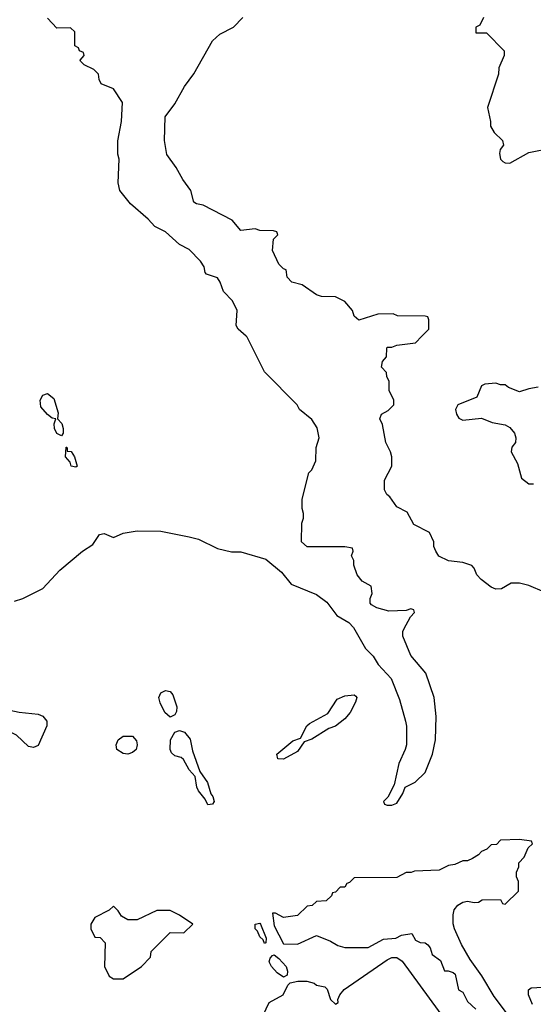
# Model space of a CAD drawing. Header units: inches. Extents: x 2348341 to 2479810, y 460419 to 613669.
# Tile 132 of 256: x 2357292 to 2359469, y 517170 to 521341. Entities that reach past the tile are written whole.
import ezdxf

# ---------------------------------------------------------------- set-up
doc = ezdxf.new("R2010")
doc.units = ezdxf.units.IN
doc.header["$MEASUREMENT"] = 0
doc.layers.add('C3551', color=7, linetype='Continuous')
doc.layers.add('C3552', color=7, linetype='Continuous')

msp = doc.modelspace()

# ---------------------------------------------------------------- linework, layer by layer
at = {"layer": 'C3551', "color": 2}
for points, elevation in [([(2357270, 518878), (2357306, 518890), (2357390, 518932), (2357462, 519010), (2357559, 519090), (2357602.5, 519117.5), (2357630, 519160.7), (2357650, 519164.9), (2357690, 519148), (2357730, 519165.5), (2357790, 519176.3), (2357890, 519174.8), (2358010, 519151), (2358050, 519141), (2358130, 519101), (2358190, 519086.8), (2358230, 519086.8), (2358335.9, 519055.9), (2358401.1, 519001.1), (2358442.8, 518950), (2358550, 518906), (2358593.2, 518873.2), (2358636.8, 518816.8), (2358687.3, 518787.3), (2358707.1, 518767.1), (2358758, 518678), (2358790, 518644.7), (2358811, 518610), (2358866, 518550), (2358902, 518462), (2358926.8, 518370), (2358930.9, 518349.1), (2358931, 518270), (2358926, 518250), (2358898.8, 518190), (2358879.6, 518100.4), (2358852.7, 518047.3), (2358834, 518030), (2358838, 518018), (2358850, 518014), (2358870, 518014), (2358890, 518022), (2358916.4, 518063.6), (2358926, 518090), (2358968.9, 518111.1), (2359010, 518152), (2359042, 518230), (2359054, 518290), (2359057.2, 518390), (2359049, 518470), (2359012.9, 518572.9), (2358950, 518648), (2358915.3, 518730), (2358915.3, 518750), (2358920.2, 518759.8), (2358948, 518812), (2358966, 518830), (2358962, 518842), (2358950, 518846), (2358930, 518838), (2358856.4, 518836.4), (2358806, 518850), (2358783.1, 518863.1), (2358778, 518870), (2358778, 518890), (2358786, 518910), (2358782, 518942), (2358743.1, 518963.1), (2358722, 518990), (2358708, 519030), (2358708, 519050), (2358698, 519070), (2358706, 519090), (2358702, 519102), (2358670, 519108), (2358510, 519108), (2358486, 519130), (2358488.4, 519208.4), (2358495.3, 519230), (2358495.3, 519250), (2358488.7, 519270), (2358488.7, 519310), (2358518, 519422), (2358530, 519434), (2358547.3, 519472.7), (2358548.4, 519528.4), (2358562, 519570), (2358552.9, 519612.9), (2358530, 519648), (2358478, 519690), (2358468, 519710), (2358329.2, 519849.2), (2358256, 519996), (2358251.5, 520000)], 158), ([(2359516, 518916), (2359450, 518944), (2359410, 518954), (2359374.6, 518954.6), (2359334, 518930), (2359310, 518928.7), (2359290, 518938), (2359248, 518970), (2359229.1, 518989.1), (2359218, 519018), (2359208.9, 519028.9), (2359170, 519042), (2359110, 519048.7), (2359068.9, 519068.9), (2359055.3, 519090), (2359048, 519110), (2359048, 519130), (2359028.4, 519168.4), (2358963.1, 519203.1), (2358934.6, 519254.6), (2358890, 519278), (2358860.4, 519320.4), (2358848, 519330), (2358838, 519350), (2358838, 519390), (2358868.7, 519450), (2358869, 519490), (2358864, 519510), (2358844, 519550), (2358830, 519626), (2358818, 519650), (2358826, 519670), (2358853.6, 519686.4), (2358878, 519710), (2358878, 519730), (2358858, 519770), (2358858, 519810), (2358848.4, 519828.4), (2358847.3, 519847.3), (2358826, 519870), (2358830, 519894), (2358847.3, 519912.7), (2358848, 519950), (2358850, 519954), (2358870, 519954), (2358890, 519962), (2358970, 519972), (2358997, 520000)], 154), ([(2359490, 519784.7), (2359450, 519778), (2359410, 519764.7), (2359363.6, 519783.6), (2359350, 519794), (2359330, 519794), (2359310, 519802), (2359263.1, 519796.9), (2359249.1, 519790.9), (2359230, 519742), (2359148.7, 519710), (2359139, 519690), (2359144, 519670), (2359153.6, 519653.6), (2359170, 519645.2), (2359250, 519652.7), (2359295.3, 519635.3), (2359350, 519625.2), (2359370, 519614), (2359388.7, 519590), (2359395.3, 519570), (2359394, 519550), (2359378, 519530), (2359375.3, 519510), (2359401.5, 519461.5), (2359419.3, 519399.3), (2359450, 519375.3), (2359470, 519375.3)], 150), ([(2359419.5, 517050), (2359302.7, 517202.7), (2359251.3, 517291.3), (2359200.7, 517360.7), (2359164.1, 517424.1), (2359135.3, 517490), (2359128.9, 517511.1), (2359128.7, 517550), (2359134, 517570), (2359149.5, 517590.5), (2359170, 517602.8), (2359190, 517606.8), (2359219, 517601), (2359236.4, 517603.6), (2359252.7, 517612.7), (2359330, 517614), (2359338, 517598), (2359350, 517594), (2359406, 517650), (2359406, 517690), (2359398, 517710), (2359398, 517730), (2359407.3, 517752.7), (2359408, 517770), (2359430, 517794), (2359447.3, 517832.7), (2359466, 517850), (2359462, 517862), (2359410, 517868), (2359330, 517866), (2359312.7, 517847.3), (2359290, 517846), (2359272.7, 517827.3), (2359250, 517818), (2359236.9, 517803.1), (2359211.6, 517788.4), (2359190, 517778), (2359170, 517778), (2359136.9, 517763.1), (2359110, 517758), (2359070, 517738), (2358965.4, 517734.6), (2358951.1, 517728.9), (2358930, 517728), (2358890, 517708), (2358710, 517706), (2358690, 517686), (2358678, 517682), (2358670, 517666), (2358650, 517666), (2358630, 517646), (2358618, 517642), (2358614, 517630), (2358591.6, 517608.4), (2358550, 517606), (2358531.6, 517588.4), (2358510, 517586), (2358470, 517546), (2358410, 517538), (2358376.4, 517556.4), (2358363.6, 517556.4), (2358370, 517502), (2358410, 517426), (2358470, 517424.7), (2358550, 517462), (2358610, 517438), (2358639.8, 517419.8), (2358670, 517411), (2358768.4, 517411.6), (2358834, 517446), (2358886, 517450), (2358910, 517462.8), (2358954, 517470), (2358970, 517442), (2358990, 517432), (2359010, 517431.3), (2359022, 517422), (2359031.3, 517410), (2359041, 517381), (2359075.3, 517355.3), (2359092, 517312), (2359108, 517312), (2359130, 517304.7), (2359137.3, 517297.3), (2359151.3, 517231.3), (2359170, 517222), (2359190, 517182), (2359224.7, 517150)], 158), ([(2358310, 517094), (2358350, 517178), (2358409.1, 517210.9), (2358429.1, 517250.9), (2358439, 517261), (2358471.2, 517268.8), (2358508.9, 517268.9), (2358539.5, 517259.5), (2358550, 517251), (2358584.7, 517244.7), (2358594.8, 517234.8), (2358610, 517191.3), (2358630, 517171.3), (2358642, 517178), (2358641.2, 517190), (2358649.2, 517210), (2358666.7, 517233.3), (2358850, 517358), (2358870, 517368.9), (2358890, 517368.9), (2358913.3, 517353.3), (2359207, 516950)], 154), ([(2359466, 517170), (2359449.2, 517210), (2359448, 517232), (2359460.4, 517239.6), (2359530, 517244.7), (2359579.6, 517239.6), (2359610, 517214), (2359612.7, 517192.7), (2359630, 517174), (2359650, 517172), (2359705.2, 517194.8), (2359756, 517204), (2359810, 517224.7), (2359830, 517238), (2359866.3, 517273.7), (2359930, 517311.3), (2359950, 517318), (2359970, 517322), (2359992.7, 517312.7), (2359998, 517278), (2360000, 517277.8)], 154)]:
    msp.add_lwpolyline(points, dxfattribs=dict(at, elevation=elevation))
for points, elevation in [([(2357470, 519578), (2357450, 519588), (2357439, 519610), (2357438, 519630), (2357446, 519650), (2357430, 519654), (2357409.5, 519669.5), (2357381.7, 519701.7), (2357379.5, 519730), (2357390, 519751.3), (2357410, 519758), (2357437.1, 519737.1), (2357455.3, 519675.3), (2357452, 519650), (2357470.8, 519630.8), (2357476, 519610), (2357476, 519590)], 158), ([(2357530, 519446), (2357509.7, 519449.7), (2357506.3, 519466.3), (2357486, 519490), (2357489, 519531), (2357492, 519530), (2357494, 519526), (2357494, 519514), (2357510, 519512), (2357524.7, 519490), (2357536, 519450)], 158), ([(2357930, 518387), (2357907.1, 518407.1), (2357887.2, 518447.2), (2357882.4, 518470), (2357889.7, 518490.3), (2357910, 518499.5), (2357930, 518494.9), (2357941.4, 518481.4), (2357957.6, 518430), (2357956.4, 518410), (2357950, 518397.2)], 154), ([(2358410, 518209.2), (2358386, 518210), (2358382, 518230), (2358450, 518286), (2358482, 518298), (2358509.5, 518350.5), (2358520.1, 518359.9), (2358598, 518402), (2358637, 518463), (2358670, 518477.3), (2358710, 518481), (2358716.3, 518476.3), (2358721, 518470), (2358714.8, 518450), (2358693.4, 518406.6), (2358670, 518379), (2358630, 518348.7), (2358602, 518338), (2358530, 518294), (2358498, 518282), (2358470, 518241.2)], 154), ([(2357350, 518258), (2357330, 518262), (2357279, 518310), (2357250, 518325.2), (2357158, 518390), (2357158, 518410), (2357190, 518422.8), (2357216.5, 518423.5), (2357290, 518407.7), (2357370, 518399.1), (2357390.5, 518390.5), (2357406.8, 518370), (2357407.3, 518350), (2357370, 518266)], 154), ([(2357750, 518229.4), (2357730, 518233.2), (2357704, 518250), (2357701.2, 518270), (2357709, 518290), (2357730, 518306), (2357770, 518306), (2357787.1, 518287.1), (2357790.7, 518270), (2357786, 518250), (2357770, 518237.2)], 154), ([(2358090, 518015.3), (2358078.6, 518038.6), (2358050, 518074), (2358042.9, 518090), (2358035.5, 518135.5), (2358010, 518164), (2357987, 518207), (2357975.9, 518215.9), (2357950, 518222.7), (2357936.2, 518236.2), (2357929.6, 518250), (2357931.5, 518290), (2357950, 518323), (2357970, 518330.4), (2357990, 518323.1), (2358014.1, 518294.1), (2358024.1, 518244.1), (2358056.3, 518156.3), (2358087.7, 518110), (2358102, 518062), (2358111, 518050), (2358116, 518030), (2358110, 518018)], 154), ([(2357690, 517586), (2357671.6, 517568.4), (2357610, 517538), (2357594, 517510), (2357594, 517490), (2357610, 517454), (2357632.7, 517452.7), (2357654, 517430), (2357652, 517330), (2357672, 517290), (2357690, 517278), (2357730, 517278), (2357808, 517330), (2357846, 517370), (2357850, 517394), (2357930, 517474), (2357987.3, 517472.7), (2358026, 517510), (2357970, 517548), (2357930, 517568), (2357872.7, 517567.3), (2357790, 517528), (2357750, 517528), (2357723.1, 517543.1), (2357710, 517566)], 158), ([(2358330, 517427.8), (2358323.5, 517443.5), (2358310, 517456), (2358299.8, 517479.8), (2358289.8, 517490), (2358290, 517510.4), (2358310, 517513.4), (2358313.1, 517510), (2358337, 517450), (2358334.8, 517430)], 154), ([(2358410, 517285.2), (2358383.7, 517303.7), (2358359.7, 517330), (2358349.8, 517350), (2358353.6, 517366.4), (2358363, 517377), (2358370, 517379.3), (2358390, 517364.4), (2358421.3, 517330), (2358427.7, 517310), (2358426.4, 517293.6)], 154)]:
    msp.add_lwpolyline(points, close=True, dxfattribs=dict(at, elevation=elevation))
at = {"layer": 'C3552', "color": 2}
for points, elevation in [([(2358251.5, 520000), (2358218, 520030), (2358210, 520046), (2358214, 520110), (2358194, 520150), (2358155.3, 520190), (2358142, 520230), (2358130, 520248), (2358084, 520264), (2358078, 520270), (2358074, 520294), (2358058, 520318), (2358010, 520368), (2357970, 520388.7), (2357910, 520442), (2357865.6, 520465.6), (2357836.5, 520496.5), (2357761.2, 520561.2), (2357717.2, 520617.2), (2357709.1, 520650.9), (2357714, 520750), (2357708.4, 520771.6), (2357708.4, 520828.4), (2357724, 520910), (2357728, 520990), (2357690, 521048), (2357638, 521070), (2357628.4, 521088.4), (2357626, 521110), (2357606, 521130), (2357566, 521150), (2357550, 521166), (2357548, 521170), (2357566, 521190), (2357562, 521202), (2357546, 521210), (2357542, 521222), (2357526, 521230), (2357526, 521290), (2357507.3, 521307.3), (2357450, 521306), (2357410, 521348)], 158), ([(2358997, 520000), (2359026, 520030), (2359026, 520070), (2359022, 520082), (2359010, 520086), (2358892.7, 520087.3), (2358875.3, 520095.3), (2358810, 520094), (2358728.9, 520068.9), (2358710, 520086), (2358702, 520110), (2358670, 520148), (2358630, 520168), (2358571.6, 520168.4), (2358550, 520175.3), (2358490, 520218), (2358446, 520230), (2358426, 520250), (2358422, 520282), (2358410, 520286), (2358390, 520306), (2358363.1, 520363.1), (2358368.4, 520411.6), (2358386, 520430), (2358382, 520442), (2358367.3, 520447.3), (2358310, 520448.7), (2358290, 520455.3), (2358230, 520449), (2358192.1, 520492.1), (2358070, 520555.1), (2358041.5, 520561.5), (2358030, 520568.7), (2358017.5, 520617.5), (2357984.1, 520664.1), (2357955.5, 520715.5), (2357915.3, 520770), (2357905.2, 520830), (2357909.3, 520930), (2357950, 520984.7), (2357990, 521058), (2358030, 521112), (2358110, 521252), (2358140.2, 521279.8), (2358198, 521310), (2358238, 521350)], 154), ([(2359258, 521350), (2359242, 521318), (2359226, 521310), (2359226, 521286), (2359270, 521286), (2359346, 521210), (2359346, 521190), (2359323.1, 521136.9), (2359322, 521110), (2359275.3, 520970), (2359288, 520910), (2359288, 520890), (2359303.1, 520863.1), (2359338, 520830), (2359342, 520810), (2359329, 520791), (2359325.6, 520774.4), (2359329.4, 520750), (2359340.5, 520740.5), (2359350, 520734.5), (2359370, 520734), (2359450, 520779.3), (2359550, 520799)], 150)]:
    msp.add_lwpolyline(points, dxfattribs=dict(at, elevation=elevation))

doc.saveas('drawing.dxf')
